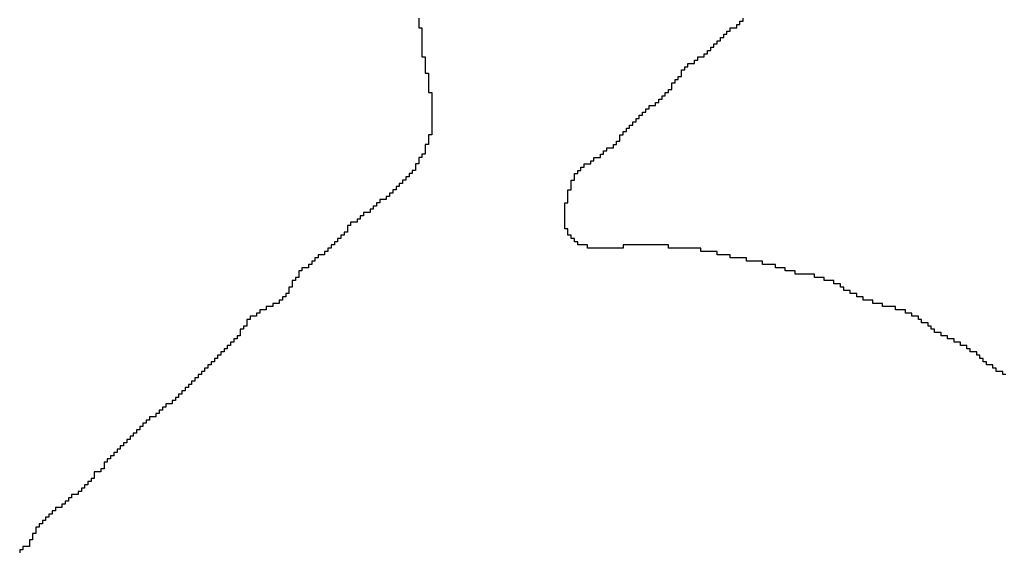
# Model space of a CAD drawing. Header units: millimetres. Extents: x 9.4 to 105.2, y 7.6 to 67.1.
# Tile 106 of 152: x 87.66 to 88.075, y 22.083 to 22.308. Entities that reach past the tile are written whole.
import ezdxf

# ---------------------------------------------------------------- set-up
doc = ezdxf.new("R2010")
doc.units = ezdxf.units.MM
doc.layers.add('BottomOverlay', color=54, linetype='Continuous')

msp = doc.modelspace()

# ---------------------------------------------------------------- linework, layer by layer
at = {"layer": 'BottomOverlay'}
for p, q in [((87.82835, 22.3083), (87.82835, 22.30693)), ((87.82835, 22.30693), (87.82835, 22.30557)), ((87.82835, 22.30557), (87.82835, 22.3042)), ((87.96232, 22.3042), (87.96232, 22.30557)), ((87.96232, 22.30557), (87.96368, 22.30557)), ((87.96368, 22.30557), (87.96368, 22.30693)), ((87.96368, 22.30693), (87.96505, 22.30693)), ((87.96505, 22.30693), (87.96505, 22.3083)), ((87.82835, 22.3042), (87.82972, 22.3042)), ((87.82972, 22.3042), (87.82972, 22.30283)), ((87.82972, 22.30283), (87.82972, 22.30146)), ((87.82972, 22.30146), (87.82972, 22.3001)), ((87.95685, 22.3001), (87.95685, 22.30146)), ((87.95685, 22.30146), (87.95821, 22.30146)), ((87.95821, 22.30146), (87.95821, 22.30283)), ((87.95821, 22.30283), (87.95958, 22.30283)), ((87.95958, 22.30283), (87.95958, 22.3042)), ((87.95958, 22.3042), (87.96232, 22.3042)), ((87.82972, 22.3001), (87.82972, 22.29873)), ((87.82972, 22.29873), (87.82972, 22.29736)), ((87.82972, 22.29736), (87.82972, 22.296)), ((87.95275, 22.296), (87.95275, 22.29736)), ((87.95275, 22.29736), (87.95411, 22.29736)), ((87.95411, 22.29736), (87.95411, 22.29873)), ((87.95411, 22.29873), (87.95548, 22.29873)), ((87.95548, 22.29873), (87.95548, 22.3001)), ((87.95548, 22.3001), (87.95685, 22.3001)), ((87.82972, 22.296), (87.82972, 22.29463)), ((87.82972, 22.29463), (87.82972, 22.29326)), ((87.82972, 22.29326), (87.82972, 22.2919)), ((87.94865, 22.2919), (87.94865, 22.29326)), ((87.94865, 22.29326), (87.95001, 22.29326)), ((87.95001, 22.29326), (87.95001, 22.29463)), ((87.95001, 22.29463), (87.95138, 22.29463)), ((87.95138, 22.29463), (87.95138, 22.296)), ((87.95138, 22.296), (87.95275, 22.296)), ((87.82972, 22.2919), (87.83108, 22.2919)), ((87.83108, 22.2919), (87.83108, 22.29053)), ((87.83108, 22.29053), (87.83108, 22.28916)), ((87.83108, 22.28916), (87.83108, 22.28779)), ((87.94181, 22.28779), (87.94181, 22.28916)), ((87.94181, 22.28916), (87.94454, 22.28916)), ((87.94454, 22.28916), (87.94454, 22.29053)), ((87.94454, 22.29053), (87.94591, 22.29053)), ((87.94591, 22.29053), (87.94591, 22.2919)), ((87.94591, 22.2919), (87.94865, 22.2919)), ((87.83108, 22.28779), (87.83108, 22.28643)), ((87.83108, 22.28643), (87.83108, 22.28506)), ((87.83108, 22.28506), (87.83245, 22.28506)), ((87.83245, 22.28506), (87.83245, 22.28369)), ((87.83245, 22.28369), (87.83245, 22.28233)), ((87.93771, 22.28233), (87.93771, 22.28369)), ((87.93771, 22.28369), (87.93908, 22.28369)), ((87.93908, 22.28506), (87.93908, 22.28643)), ((87.93908, 22.28643), (87.94044, 22.28643)), ((87.93908, 22.28369), (87.93908, 22.28506)), ((87.94044, 22.28643), (87.94044, 22.28779)), ((87.94044, 22.28779), (87.94181, 22.28779)), ((87.83245, 22.28233), (87.83245, 22.28096)), ((87.83245, 22.28096), (87.83245, 22.27959)), ((87.83245, 22.27959), (87.83245, 22.27823)), ((87.93498, 22.27959), (87.93498, 22.28096)), ((87.93498, 22.28096), (87.93634, 22.28096)), ((87.93498, 22.27823), (87.93498, 22.27959)), ((87.93634, 22.28096), (87.93634, 22.28233)), ((87.93634, 22.28233), (87.93771, 22.28233)), ((87.83245, 22.27823), (87.83245, 22.27686)), ((87.83245, 22.27686), (87.83382, 22.27686)), ((87.83382, 22.27686), (87.83382, 22.27549)), ((87.83382, 22.27549), (87.83382, 22.27412)), ((87.93087, 22.27412), (87.93087, 22.27549)), ((87.93087, 22.27549), (87.93224, 22.27549)), ((87.93224, 22.27549), (87.93224, 22.27686)), ((87.93224, 22.27686), (87.93361, 22.27686)), ((87.93361, 22.27686), (87.93361, 22.27823)), ((87.93361, 22.27823), (87.93498, 22.27823)), ((87.83382, 22.27412), (87.83382, 22.27276)), ((87.83382, 22.27276), (87.83382, 22.27139)), ((87.83382, 22.27139), (87.83382, 22.27002)), ((87.92541, 22.27002), (87.92541, 22.27139)), ((87.92541, 22.27139), (87.92814, 22.27139)), ((87.92814, 22.27139), (87.92814, 22.27276)), ((87.92814, 22.27276), (87.92951, 22.27276)), ((87.92951, 22.27276), (87.92951, 22.27412)), ((87.92951, 22.27412), (87.93087, 22.27412)), ((87.83382, 22.27002), (87.83382, 22.26865)), ((87.83382, 22.26865), (87.83382, 22.26729)), ((87.83382, 22.26729), (87.83382, 22.26592)), ((87.9213, 22.26592), (87.9213, 22.26729)), ((87.9213, 22.26729), (87.92267, 22.26729)), ((87.92267, 22.26729), (87.92267, 22.26865)), ((87.92267, 22.26865), (87.92404, 22.26865)), ((87.92404, 22.26865), (87.92404, 22.27002)), ((87.92404, 22.27002), (87.92541, 22.27002)), ((87.83382, 22.26592), (87.83382, 22.26456)), ((87.83382, 22.26456), (87.83382, 22.26319)), ((87.83382, 22.26319), (87.83382, 22.26182)), ((87.9172, 22.26182), (87.9172, 22.26319)), ((87.9172, 22.26319), (87.91857, 22.26319)), ((87.91857, 22.26319), (87.91857, 22.26456)), ((87.91857, 22.26456), (87.91994, 22.26456)), ((87.91994, 22.26456), (87.91994, 22.26592)), ((87.91994, 22.26592), (87.9213, 22.26592)), ((87.83382, 22.25909), (87.83245, 22.25909)), ((87.83245, 22.25909), (87.83245, 22.25772)), ((87.83382, 22.26182), (87.83382, 22.26045)), ((87.83382, 22.26045), (87.83382, 22.25909)), ((87.9131, 22.25772), (87.9131, 22.25909)), ((87.9131, 22.25909), (87.91447, 22.25909)), ((87.91447, 22.25909), (87.91447, 22.26045)), ((87.91447, 22.26045), (87.91584, 22.26045)), ((87.91584, 22.26045), (87.91584, 22.26182)), ((87.91584, 22.26182), (87.9172, 22.26182)), ((87.83245, 22.25498), (87.83108, 22.25498)), ((87.83108, 22.25498), (87.83108, 22.25362)), ((87.83245, 22.25772), (87.83245, 22.25635)), ((87.83245, 22.25635), (87.83245, 22.25498)), ((87.91037, 22.25362), (87.91037, 22.25498)), ((87.91037, 22.25498), (87.91174, 22.25498)), ((87.91174, 22.25498), (87.91174, 22.25635)), ((87.91174, 22.25635), (87.9131, 22.25635)), ((87.9131, 22.25635), (87.9131, 22.25772)), ((87.83108, 22.25089), (87.82972, 22.25089)), ((87.82972, 22.25089), (87.82972, 22.24952)), ((87.83108, 22.25362), (87.83108, 22.25225)), ((87.83108, 22.25225), (87.83108, 22.25089)), ((87.9049, 22.24952), (87.9049, 22.25089)), ((87.9049, 22.25089), (87.90627, 22.25089)), ((87.90627, 22.25089), (87.90627, 22.25225)), ((87.90627, 22.25225), (87.90763, 22.25225)), ((87.90763, 22.25225), (87.90763, 22.25362)), ((87.90763, 22.25362), (87.91037, 22.25362)), ((87.82835, 22.24678), (87.82698, 22.24678)), ((87.82698, 22.24678), (87.82698, 22.24542)), ((87.82972, 22.24952), (87.82835, 22.24952)), ((87.82835, 22.24952), (87.82835, 22.24815)), ((87.82835, 22.24815), (87.82835, 22.24678)), ((87.89807, 22.24542), (87.89807, 22.24678)), ((87.89807, 22.24678), (87.9008, 22.24678)), ((87.9008, 22.24678), (87.9008, 22.24815)), ((87.9008, 22.24815), (87.90217, 22.24815)), ((87.90217, 22.24815), (87.90217, 22.24952)), ((87.90217, 22.24952), (87.9049, 22.24952)), ((87.82561, 22.24268), (87.82425, 22.24268)), ((87.82425, 22.24268), (87.82425, 22.24131)), ((87.82698, 22.24405), (87.82561, 22.24405)), ((87.82561, 22.24405), (87.82561, 22.24268)), ((87.82698, 22.24542), (87.82698, 22.24405)), ((87.89396, 22.24131), (87.89396, 22.24268)), ((87.89396, 22.24268), (87.89533, 22.24268)), ((87.89533, 22.24268), (87.89533, 22.24405)), ((87.89533, 22.24405), (87.8967, 22.24405)), ((87.8967, 22.24405), (87.8967, 22.24542)), ((87.8967, 22.24542), (87.89807, 22.24542)), ((87.82151, 22.23858), (87.82015, 22.23858)), ((87.82015, 22.23858), (87.82015, 22.23721)), ((87.82288, 22.23995), (87.82151, 22.23995)), ((87.82151, 22.23995), (87.82151, 22.23858)), ((87.82425, 22.24131), (87.82288, 22.24131)), ((87.82288, 22.24131), (87.82288, 22.23995)), ((87.8926, 22.23858), (87.8926, 22.23995)), ((87.8926, 22.23995), (87.89396, 22.23995)), ((87.8926, 22.23721), (87.8926, 22.23858)), ((87.89396, 22.23995), (87.89396, 22.24131)), ((87.81741, 22.23448), (87.81604, 22.23448)), ((87.81604, 22.23448), (87.81604, 22.23311)), ((87.81878, 22.23585), (87.81741, 22.23585)), ((87.81741, 22.23585), (87.81741, 22.23448)), ((87.82015, 22.23721), (87.81878, 22.23721)), ((87.81878, 22.23721), (87.81878, 22.23585)), ((87.89123, 22.23448), (87.89123, 22.23585)), ((87.89123, 22.23585), (87.8926, 22.23585)), ((87.89123, 22.23311), (87.89123, 22.23448)), ((87.8926, 22.23585), (87.8926, 22.23721)), ((87.81195, 22.23038), (87.81058, 22.23038)), ((87.81058, 22.23038), (87.81058, 22.22901)), ((87.81468, 22.23175), (87.81195, 22.23175)), ((87.81195, 22.23175), (87.81195, 22.23038)), ((87.81604, 22.23311), (87.81468, 22.23311)), ((87.81468, 22.23311), (87.81468, 22.23175)), ((87.88986, 22.22901), (87.88986, 22.23038)), ((87.88986, 22.23038), (87.89123, 22.23038)), ((87.89123, 22.23175), (87.89123, 22.23311)), ((87.89123, 22.23038), (87.89123, 22.23175)), ((87.80784, 22.22628), (87.80511, 22.22628)), ((87.80511, 22.22628), (87.80511, 22.22491)), ((87.80921, 22.22765), (87.80784, 22.22765)), ((87.80784, 22.22765), (87.80784, 22.22628)), ((87.81058, 22.22901), (87.80921, 22.22901)), ((87.80921, 22.22901), (87.80921, 22.22765)), ((87.88986, 22.22765), (87.88986, 22.22901)), ((87.88986, 22.22628), (87.88986, 22.22765)), ((87.88986, 22.22491), (87.88986, 22.22628)), ((87.80237, 22.22218), (87.79964, 22.22218)), ((87.79964, 22.22218), (87.79964, 22.22081)), ((87.80374, 22.22354), (87.80237, 22.22354)), ((87.80237, 22.22354), (87.80237, 22.22218)), ((87.80511, 22.22491), (87.80374, 22.22491)), ((87.80374, 22.22491), (87.80374, 22.22354)), ((87.88986, 22.22354), (87.88986, 22.22491)), ((87.88986, 22.22218), (87.88986, 22.22354)), ((87.88986, 22.22081), (87.88986, 22.22218)), ((87.79827, 22.21808), (87.79691, 22.21808)), ((87.79691, 22.21808), (87.79691, 22.21671)), ((87.79964, 22.22081), (87.79827, 22.22081)), ((87.79827, 22.22081), (87.79827, 22.21944)), ((87.79827, 22.21944), (87.79827, 22.21808)), ((87.88986, 22.21944), (87.88986, 22.22081)), ((87.89123, 22.21944), (87.88986, 22.21944)), ((87.89123, 22.21808), (87.89123, 22.21944)), ((87.89123, 22.21671), (87.89123, 22.21808)), ((87.79417, 22.21398), (87.79281, 22.21398)), ((87.79281, 22.21398), (87.79281, 22.21261)), ((87.79554, 22.21534), (87.79417, 22.21534)), ((87.79417, 22.21534), (87.79417, 22.21398)), ((87.79691, 22.21671), (87.79554, 22.21671)), ((87.79554, 22.21671), (87.79554, 22.21534)), ((87.8926, 22.21671), (87.89123, 22.21671)), ((87.8926, 22.21534), (87.8926, 22.21671)), ((87.89396, 22.21534), (87.8926, 22.21534)), ((87.89396, 22.21398), (87.89396, 22.21534)), ((87.89533, 22.21398), (87.89396, 22.21398)), ((87.89533, 22.21261), (87.89533, 22.21398)), ((87.79007, 22.20987), (87.7887, 22.20987)), ((87.7887, 22.20987), (87.7887, 22.20851)), ((87.79144, 22.21124), (87.79007, 22.21124)), ((87.79007, 22.21124), (87.79007, 22.20987)), ((87.79281, 22.21261), (87.79144, 22.21261)), ((87.79144, 22.21261), (87.79144, 22.21124)), ((87.89943, 22.21261), (87.89533, 22.21261)), ((87.89943, 22.21124), (87.89943, 22.21261)), ((87.91447, 22.21124), (87.89943, 22.21124)), ((87.93361, 22.21261), (87.91447, 22.21261)), ((87.91447, 22.21261), (87.91447, 22.21124)), ((87.93361, 22.21124), (87.93361, 22.21261)), ((87.94728, 22.21124), (87.93361, 22.21124)), ((87.94728, 22.20987), (87.94728, 22.21124)), ((87.95411, 22.20987), (87.94728, 22.20987)), ((87.95411, 22.20851), (87.95411, 22.20987)), ((87.7846, 22.20577), (87.78324, 22.20577)), ((87.78324, 22.20577), (87.78324, 22.20441)), ((87.78597, 22.20714), (87.7846, 22.20714)), ((87.7846, 22.20714), (87.7846, 22.20577)), ((87.7887, 22.20851), (87.78597, 22.20851)), ((87.78597, 22.20851), (87.78597, 22.20714)), ((87.95958, 22.20851), (87.95411, 22.20851)), ((87.95958, 22.20714), (87.95958, 22.20851)), ((87.96642, 22.20714), (87.95958, 22.20714)), ((87.96642, 22.20577), (87.96642, 22.20714)), ((87.97325, 22.20577), (87.96642, 22.20577)), ((87.97325, 22.20441), (87.97325, 22.20577)), ((87.77914, 22.20167), (87.77777, 22.20167)), ((87.77777, 22.20167), (87.77777, 22.20031)), ((87.78187, 22.20304), (87.77914, 22.20304)), ((87.77914, 22.20304), (87.77914, 22.20167)), ((87.78324, 22.20441), (87.78187, 22.20441)), ((87.78187, 22.20441), (87.78187, 22.20304)), ((87.97872, 22.20441), (87.97325, 22.20441)), ((87.97872, 22.20304), (87.97872, 22.20441)), ((87.98282, 22.20304), (87.97872, 22.20304)), ((87.98282, 22.20167), (87.98282, 22.20304)), ((87.98692, 22.20167), (87.98282, 22.20167)), ((87.98692, 22.20031), (87.98692, 22.20167)), ((87.7764, 22.19757), (87.77503, 22.19757)), ((87.77503, 22.19757), (87.77503, 22.1962)), ((87.77777, 22.19894), (87.7764, 22.19894)), ((87.7764, 22.19894), (87.7764, 22.19757)), ((87.77777, 22.20031), (87.77777, 22.19894)), ((87.99513, 22.20031), (87.98692, 22.20031)), ((87.99513, 22.19894), (87.99513, 22.20031)), ((87.99922, 22.19894), (87.99513, 22.19894)), ((87.99922, 22.19757), (87.99922, 22.19894)), ((88.00333, 22.19757), (87.99922, 22.19757)), ((88.00333, 22.1962), (88.00333, 22.19757)), ((87.77503, 22.19484), (87.77367, 22.19484)), ((87.77367, 22.19484), (87.77367, 22.19347)), ((87.77367, 22.19347), (87.77367, 22.1921)), ((87.77503, 22.1962), (87.77503, 22.19484)), ((88.00606, 22.1962), (88.00333, 22.1962)), ((88.00606, 22.19484), (88.00606, 22.1962)), ((88.00743, 22.19484), (88.00606, 22.19484)), ((88.00743, 22.19347), (88.00743, 22.19484)), ((88.01016, 22.19347), (88.00743, 22.19347)), ((88.01016, 22.1921), (88.01016, 22.19347)), ((87.77093, 22.18937), (87.76957, 22.18937)), ((87.76957, 22.18937), (87.76957, 22.188)), ((87.7723, 22.19074), (87.77093, 22.19074)), ((87.77093, 22.19074), (87.77093, 22.18937)), ((87.77367, 22.1921), (87.7723, 22.1921)), ((87.7723, 22.1921), (87.7723, 22.19074)), ((88.01289, 22.1921), (88.01016, 22.1921)), ((88.01289, 22.19074), (88.01289, 22.1921)), ((88.01563, 22.19074), (88.01289, 22.19074)), ((88.01563, 22.18937), (88.01563, 22.19074)), ((88.01973, 22.18937), (88.01563, 22.18937)), ((88.01973, 22.188), (88.01973, 22.18937)), ((87.7641, 22.18527), (87.76136, 22.18527)), ((87.76136, 22.18527), (87.76136, 22.1839)), ((87.76683, 22.18664), (87.7641, 22.18664)), ((87.7641, 22.18664), (87.7641, 22.18527)), ((87.76957, 22.188), (87.76683, 22.188)), ((87.76683, 22.188), (87.76683, 22.18664)), ((88.02383, 22.188), (88.01973, 22.188)), ((88.02383, 22.18664), (88.02383, 22.188)), ((88.0293, 22.18664), (88.02383, 22.18664)), ((88.0293, 22.18527), (88.0293, 22.18664)), ((88.0334, 22.18527), (88.0293, 22.18527)), ((88.0334, 22.1839), (88.0334, 22.18527)), ((87.75726, 22.18117), (87.7559, 22.18117)), ((87.7559, 22.18117), (87.7559, 22.1798)), ((87.76, 22.18253), (87.75726, 22.18253)), ((87.75726, 22.18253), (87.75726, 22.18117)), ((87.76136, 22.1839), (87.76, 22.1839)), ((87.76, 22.1839), (87.76, 22.18253)), ((88.03613, 22.1839), (88.0334, 22.1839)), ((88.03613, 22.18253), (88.03613, 22.1839)), ((88.03887, 22.18253), (88.03613, 22.18253)), ((88.03887, 22.18117), (88.03887, 22.18253)), ((88.04024, 22.18117), (88.03887, 22.18117)), ((88.04024, 22.1798), (88.04024, 22.18117)), ((87.75453, 22.17707), (87.75316, 22.17707)), ((87.75316, 22.17707), (87.75316, 22.1757)), ((87.7559, 22.17843), (87.75453, 22.17843)), ((87.75453, 22.17843), (87.75453, 22.17707)), ((87.7559, 22.1798), (87.7559, 22.17843)), ((88.04297, 22.1798), (88.04024, 22.1798)), ((88.04297, 22.17843), (88.04297, 22.1798)), ((88.04434, 22.17843), (88.04297, 22.17843)), ((88.04434, 22.17707), (88.04434, 22.17843)), ((88.0457, 22.17707), (88.04434, 22.17707)), ((88.0457, 22.1757), (88.0457, 22.17707)), ((87.7518, 22.17297), (87.75043, 22.17297)), ((87.75043, 22.17297), (87.75043, 22.1716)), ((87.75316, 22.17433), (87.7518, 22.17433)), ((87.7518, 22.17433), (87.7518, 22.17297)), ((87.75316, 22.1757), (87.75316, 22.17433)), ((88.04844, 22.1757), (88.0457, 22.1757)), ((88.04844, 22.17433), (88.04844, 22.1757)), ((88.05117, 22.17433), (88.04844, 22.17433)), ((88.05117, 22.17297), (88.05117, 22.17433)), ((88.05391, 22.17297), (88.05117, 22.17297)), ((88.05391, 22.1716), (88.05391, 22.17297)), ((87.74769, 22.16886), (87.74633, 22.16886)), ((87.74633, 22.16886), (87.74633, 22.1675)), ((87.74906, 22.17023), (87.74769, 22.17023)), ((87.74769, 22.17023), (87.74769, 22.16886)), ((87.75043, 22.1716), (87.74906, 22.1716)), ((87.74906, 22.1716), (87.74906, 22.17023)), ((88.05664, 22.1716), (88.05391, 22.1716)), ((88.05664, 22.17023), (88.05664, 22.1716)), ((88.05937, 22.17023), (88.05664, 22.17023)), ((88.05937, 22.16886), (88.05937, 22.17023)), ((88.06074, 22.16886), (88.05937, 22.16886)), ((88.06074, 22.1675), (88.06074, 22.16886)), ((87.74223, 22.16339), (87.74086, 22.16339)), ((87.74086, 22.16339), (87.74086, 22.16203)), ((87.74359, 22.16476), (87.74223, 22.16476)), ((87.74223, 22.16476), (87.74223, 22.16339)), ((87.74496, 22.16613), (87.74359, 22.16613)), ((87.74359, 22.16613), (87.74359, 22.16476)), ((87.74633, 22.1675), (87.74496, 22.1675)), ((87.74496, 22.1675), (87.74496, 22.16613)), ((88.06347, 22.1675), (88.06074, 22.1675)), ((88.06347, 22.16613), (88.06347, 22.1675)), ((88.06484, 22.16613), (88.06347, 22.16613)), ((88.06484, 22.16476), (88.06484, 22.16613)), ((88.06621, 22.16476), (88.06484, 22.16476)), ((88.06621, 22.16339), (88.06621, 22.16476)), ((88.06758, 22.16339), (88.06621, 22.16339)), ((88.06758, 22.16203), (88.06758, 22.16339)), ((87.73813, 22.1593), (87.73676, 22.1593)), ((87.73676, 22.1593), (87.73676, 22.15793)), ((87.73949, 22.16066), (87.73813, 22.16066)), ((87.73813, 22.16066), (87.73813, 22.1593)), ((87.74086, 22.16203), (87.73949, 22.16203)), ((87.73949, 22.16203), (87.73949, 22.16066)), ((88.07031, 22.16203), (88.06758, 22.16203)), ((88.07031, 22.16066), (88.07031, 22.16203)), ((88.07168, 22.16066), (88.07031, 22.16066)), ((88.07168, 22.1593), (88.07168, 22.16066)), ((88.07441, 22.1593), (88.07168, 22.1593)), ((88.07441, 22.15793), (88.07441, 22.1593)), ((87.73402, 22.15519), (87.73266, 22.15519)), ((87.73266, 22.15519), (87.73266, 22.15383)), ((87.73539, 22.15656), (87.73402, 22.15656)), ((87.73402, 22.15656), (87.73402, 22.15519)), ((87.73676, 22.15793), (87.73539, 22.15793)), ((87.73539, 22.15793), (87.73539, 22.15656)), ((88.07578, 22.15793), (88.07441, 22.15793)), ((87.72992, 22.15109), (87.72856, 22.15109)), ((87.72856, 22.15109), (87.72856, 22.14972)), ((87.73129, 22.15246), (87.72992, 22.15246)), ((87.72992, 22.15246), (87.72992, 22.15109)), ((87.73266, 22.15383), (87.73129, 22.15383)), ((87.73129, 22.15383), (87.73129, 22.15246)), ((87.72582, 22.14699), (87.72445, 22.14699)), ((87.72445, 22.14699), (87.72445, 22.14562)), ((87.72719, 22.14836), (87.72582, 22.14836)), ((87.72582, 22.14836), (87.72582, 22.14699)), ((87.72856, 22.14972), (87.72719, 22.14972)), ((87.72719, 22.14972), (87.72719, 22.14836)), ((87.72035, 22.14289), (87.71899, 22.14289)), ((87.71899, 22.14289), (87.71899, 22.14152)), ((87.72172, 22.14426), (87.72035, 22.14426)), ((87.72035, 22.14426), (87.72035, 22.14289)), ((87.72445, 22.14562), (87.72172, 22.14562)), ((87.72172, 22.14562), (87.72172, 22.14426)), ((87.71489, 22.13879), (87.71352, 22.13879)), ((87.71352, 22.13879), (87.71352, 22.13742)), ((87.71762, 22.14016), (87.71489, 22.14016)), ((87.71489, 22.14016), (87.71489, 22.13879)), ((87.71899, 22.14152), (87.71762, 22.14152)), ((87.71762, 22.14152), (87.71762, 22.14016)), ((87.71078, 22.13469), (87.70942, 22.13469)), ((87.70942, 22.13469), (87.70942, 22.13332)), ((87.71215, 22.13605), (87.71078, 22.13605)), ((87.71078, 22.13605), (87.71078, 22.13469)), ((87.71352, 22.13742), (87.71215, 22.13742)), ((87.71215, 22.13742), (87.71215, 22.13605)), ((87.70669, 22.13059), (87.70532, 22.13059)), ((87.70532, 22.13059), (87.70532, 22.12922)), ((87.70805, 22.13195), (87.70669, 22.13195)), ((87.70669, 22.13195), (87.70669, 22.13059)), ((87.70942, 22.13332), (87.70805, 22.13332)), ((87.70805, 22.13332), (87.70805, 22.13195)), ((87.70258, 22.12649), (87.70122, 22.12649)), ((87.70122, 22.12649), (87.70122, 22.12512)), ((87.70395, 22.12785), (87.70258, 22.12785)), ((87.70258, 22.12785), (87.70258, 22.12649)), ((87.70532, 22.12922), (87.70395, 22.12922)), ((87.70395, 22.12922), (87.70395, 22.12785)), ((87.69848, 22.12239), (87.69711, 22.12239)), ((87.69711, 22.12239), (87.69711, 22.12102)), ((87.69985, 22.12375), (87.69848, 22.12375)), ((87.69848, 22.12375), (87.69848, 22.12239)), ((87.70122, 22.12512), (87.69985, 22.12512)), ((87.69985, 22.12512), (87.69985, 22.12375)), ((87.69575, 22.11828), (87.69438, 22.11828)), ((87.69438, 22.11828), (87.69438, 22.11692)), ((87.69711, 22.12102), (87.69575, 22.12102)), ((87.69575, 22.12102), (87.69575, 22.11965)), ((87.69575, 22.11965), (87.69575, 22.11828)), ((87.69165, 22.11418), (87.69028, 22.11418)), ((87.69028, 22.11418), (87.69028, 22.11282)), ((87.69438, 22.11692), (87.69165, 22.11692)), ((87.69165, 22.11692), (87.69165, 22.11555)), ((87.69165, 22.11555), (87.69165, 22.11418)), ((87.68755, 22.11008), (87.68618, 22.11008)), ((87.68618, 22.11008), (87.68618, 22.10872)), ((87.68891, 22.11145), (87.68755, 22.11145)), ((87.68755, 22.11145), (87.68755, 22.11008)), ((87.69028, 22.11282), (87.68891, 22.11282)), ((87.68891, 22.11282), (87.68891, 22.11145)), ((87.68208, 22.10598), (87.68071, 22.10598)), ((87.68071, 22.10598), (87.68071, 22.10461)), ((87.68481, 22.10735), (87.68208, 22.10735)), ((87.68208, 22.10735), (87.68208, 22.10598)), ((87.68618, 22.10872), (87.68481, 22.10872)), ((87.68481, 22.10872), (87.68481, 22.10735)), ((87.67798, 22.10188), (87.67524, 22.10188)), ((87.67524, 22.10188), (87.67524, 22.10051)), ((87.67934, 22.10325), (87.67798, 22.10325)), ((87.67798, 22.10325), (87.67798, 22.10188)), ((87.68071, 22.10461), (87.67934, 22.10461)), ((87.67934, 22.10461), (87.67934, 22.10325)), ((87.67251, 22.09778), (87.67114, 22.09778)), ((87.67114, 22.09778), (87.67114, 22.09641)), ((87.67388, 22.09915), (87.67251, 22.09915)), ((87.67251, 22.09915), (87.67251, 22.09778)), ((87.67524, 22.10051), (87.67388, 22.10051)), ((87.67388, 22.10051), (87.67388, 22.09915)), ((87.66841, 22.09368), (87.66704, 22.09368)), ((87.66704, 22.09368), (87.66704, 22.09231)), ((87.66977, 22.09505), (87.66841, 22.09505)), ((87.66841, 22.09505), (87.66841, 22.09368)), ((87.67114, 22.09641), (87.66977, 22.09641)), ((87.66977, 22.09641), (87.66977, 22.09505)), ((87.66704, 22.09094), (87.66567, 22.09094)), ((87.66567, 22.09094), (87.66567, 22.08958)), ((87.66567, 22.08958), (87.66567, 22.08821)), ((87.66704, 22.09231), (87.66704, 22.09094)), ((87.66431, 22.08548), (87.66157, 22.08548)), ((87.66157, 22.08548), (87.66157, 22.08411)), ((87.66567, 22.08821), (87.66431, 22.08821)), ((87.66431, 22.08821), (87.66431, 22.08684)), ((87.66431, 22.08684), (87.66431, 22.08548)), ((87.66157, 22.08411), (87.66021, 22.08411)), ((87.66021, 22.08411), (87.66021, 22.08274))]:
    msp.add_line(p, q, dxfattribs=at)

doc.saveas('drawing.dxf')
